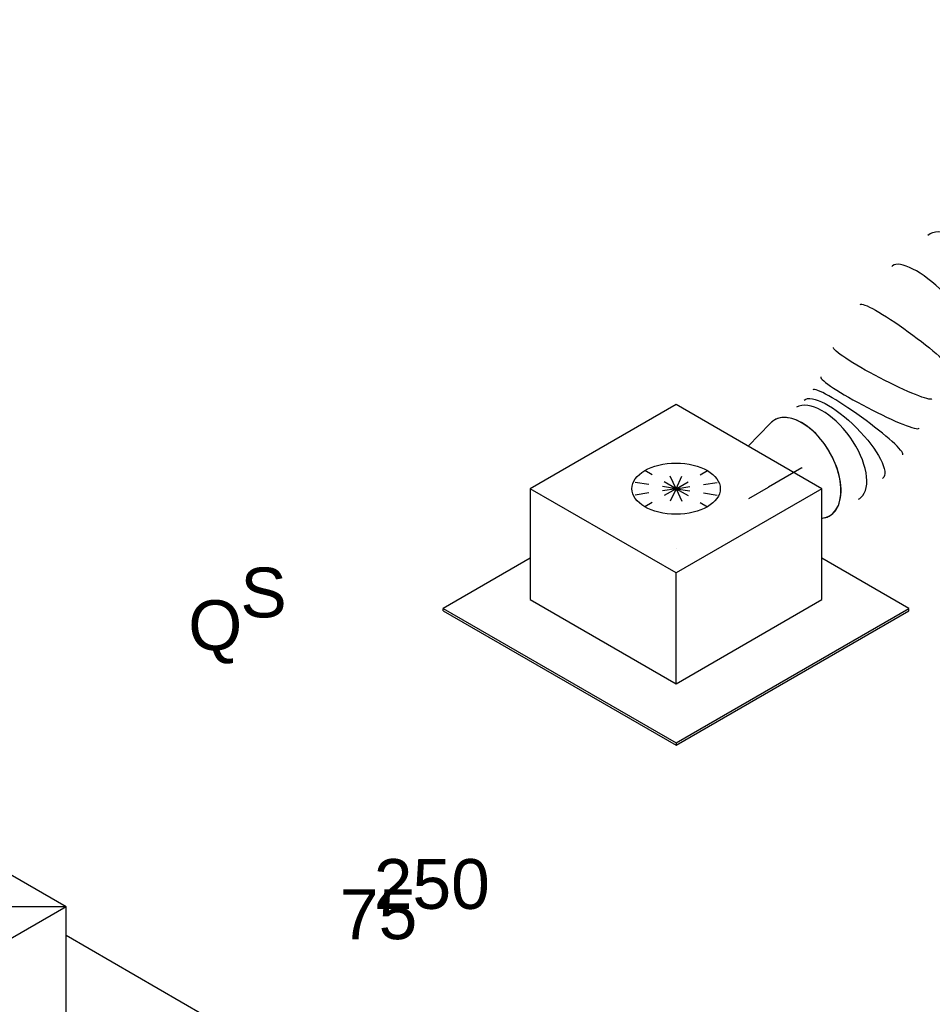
# Model space of a CAD drawing. Extents: x -238422 to 258194, y -34825 to 126331.
# Tile 131 of 239: x -37747 to -36098, y 24067 to 25846. Entities that reach past the tile are written whole.
import ezdxf
from ezdxf.enums import TextEntityAlignment as Align

# ---------------------------------------------------------------- set-up
doc = ezdxf.new("R2010")
doc.units = 0
doc.header["$LTSCALE"] = 50
doc.linetypes.add('CENTER2', pattern=[28.575, 19.05, -3.175, 3.175, -3.175])
doc.linetypes.add('STREEPJES', pattern=[0.1, 0.05, -0.05])
doc.layers.get('0').update_dxf_attribs({"linetype": 'CONTINUOUS'})
for name, color, linetype in [('WL570---_RETOUR', 112, 'CONTINUOUS'), ('WL570---_RETOUR_RST', 2, 'CONTINUOUS'), ('WL570---_RETOUR_RST_HL', 1, 'CONTINUOUS'), ('WL570---_TOEVOER_RST', 2, 'CONTINUOUS'), ('WL570---_TOEVOER_RST_HL', 1, 'CONTINUOUS'), ('WM570---_RETOUR_PR', 1, 'CONTINUOUS'), ('WM570---_RETOUR_RST_PR', 1, 'CONTINUOUS'), ('WM570---_TOEVOER_RST_PR', 1, 'CONTINUOUS')]:
    doc.layers.add(name, color=color, linetype=linetype)
doc.styles.add('BURO-018', font='ARIAL.TTF', dxfattribs={"height": 90})

# ---------------------------------------------------------------- blocks, each defined once
blk = doc.blocks.new('*U665')
at = {"color": 0, "ltscale": 10}
for p, q in [((-174.3, 225.6, 2936.3), (-274.3, 52.3, 2936.3)), ((130.2, 225.6, 2936.3), (-174.3, 225.6, 2936.3)), ((-22, -38.2, 2936.3), (-174.3, 225.6, 2936.3)), ((282.5, -38.2, 2936.3), (130.2, 225.6, 2936.3)), ((-420.5, 113.1, 2936.3), (-418.5, 116.7, 2936.3)), ((-420.5, 113.1, 2936.3), (-177.6, -307.6, 2936.3)), ((-237.2, 116.7, 2936.3), (-418.5, 116.7, 2936.3)), ((-418.5, 116.7, 2936.3), (-175.5, -304.1, 2936.3)), ((-274.3, 52.3, 2936.3), (-122.1, -211.4, 2936.3)), ((-122.1, -211.4, 2936.3), (-22, -38.2, 2936.3)), ((282.5, -38.2, 2936.3), (-22, -38.2, 2936.3)), ((182.5, -211.4, 2936.3), (282.5, -38.2, 2936.3)), ((310.3, -304.1, 2936.3), (219.6, -147.1, 2936.3)), ((-122.1, -211.4, 2936.3), (182.5, -211.4, 2936.3)), ((-175.5, -304.1, 2936.3), (-177.6, -307.6, 2936.3)), ((-177.6, -307.6, 2936.3), (308.2, -307.6, 2936.3)), ((-175.5, -304.1, 2936.3), (310.3, -304.1, 2936.3)), ((308.2, -307.6, 2936.3), (310.3, -304.1, 2936.3))]:
    blk.add_line(p, q, dxfattribs=at)
at = {"color": 8, "linetype": 'STREEPJES', "ltscale": 10}
for q in [(-6.9, 142.7, 2936.3), (21.4, 150.3, 2936.3), (58.5, 142.7, 2936.3), (-18.8, 122, 2936.3), (94.3, 122, 2936.3), (-11.2, 93.7, 2936.3), (13.9, 65.4, 2936.3), (49.7, 44.7, 2936.3), (86.8, 37.1, 2936.3), (115, 44.7, 2936.3), (127, 65.4, 2936.3), (119.4, 93.7, 2936.3)]:
    blk.add_line((54.1, 93.7, 2936.3), q, dxfattribs=at)
at = {"color": 0, "ltscale": 10}
blk.add_ellipse((54.1, 93.7, 2936.3), major_axis=(69.3, -40), ratio=0.57735, dxfattribs=at)
at = {"layer": 'WL570---_RETOUR_RST_HL', "linetype": 'CENTER2'}
blk.add_circle((0, 0, 2936.3), 0.075, dxfattribs=at)
at = {"layer": 'WL570---_RETOUR_RST', "color": 1, "style": 'BURO-018'}
for tag in ['MC', 'Q']:
    blk.add_attdef(tag, text='', height=90, dxfattribs=at).set_placement((0, 0), align=Align.MIDDLE)
at = {"layer": 'WM570---_RETOUR_RST_PR', "color": 1, "style": 'BURO-018'}
blk.add_attdef('POSNR', text='', height=90, dxfattribs=at).set_placement((0, 0), align=Align.MIDDLE)
blk = doc.blocks.new('*U667')
at = {"color": 0, "ltscale": 10}
for p, q in [((-99.2, 170.4, 1903.8), (-135.1, 108.3, 1903.8)), ((98.4, 170.4, 1903.8), (-99.2, 170.4, 1903.8)), ((-0.4, -0.7, 1903.8), (-99.2, 170.4, 1903.8)), ((197.2, -0.7, 1903.8), (-99.2, 170.4, 1903.8)), ((-0.4, -0.7, 1903.8), (98.4, 170.4, 1903.8)), ((197.2, -0.7, 1903.8), (98.4, 170.4, 1903.8)), ((-413.4, 125.5, 1903.8), (-415.4, 122, 1903.8)), ((-399.7, 125.5, 1903.8), (-413.4, 125.5, 1903.8)), ((-406.5, 113.7, 1903.8), (-413.4, 125.5, 1903.8)), ((-125.1, 125.5, 1903.8), (-144.5, 125.5, 1903.8)), ((-415.4, 122, 1903.8), (-408.5, 110.1, 1903.8)), ((-98.4, -170.4, 1903.8), (-0.4, -0.7, 1903.8)), ((197.2, -0.7, 1903.8), (-0.4, -0.7, 1903.8)), ((99.2, -170.4, 1903.8), (197.2, -0.7, 1903.8)), ((-172.2, -42.5, 1903.8), (-98.4, -170.4, 1903.8)), ((-96.3, -166.9, 1903.8), (-167.4, -43.8, 1903.8)), ((315.4, -295.2, 1903.8), (171.3, -45.6, 1903.8)), ((-218.9, -211.3, 1903.8), (-249.7, -157.9, 1903.8)), ((-251.8, -161.4, 1903.8), (-222.8, -211.6, 1903.8)), ((-98.4, -170.4, 1903.8), (99.2, -170.4, 1903.8)), ((101.2, -166.9, 1903.8), (-96.3, -166.9, 1903.8)), ((315.4, -295.2, 1903.8), (-111, -295.2, 1903.8)), ((-110.7, -298.8, 1903.8), (313.3, -298.8, 1903.8)), ((313.3, -298.8, 1903.8), (315.4, -295.2, 1903.8))]:
    blk.add_line(p, q, dxfattribs=at)
at = {"color": 8, "linetype": 'STREEPJES', "ltscale": 10}
for p, q in [((-222.8, -211.6, 1903.8), (-172.5, -298.8, 1903.8)), ((-170.4, -295.2, 1903.8), (-218.9, -211.3, 1903.8)), ((-172.5, -298.8, 1903.8), (-170.4, -295.2, 1903.8)), ((-172.5, -298.8, 1903.8), (-110.7, -298.8, 1903.8)), ((-111, -295.2, 1903.8), (-170.4, -295.2, 1903.8))]:
    blk.add_line(p, q, dxfattribs=at)
at = {"layer": 'WL570---_TOEVOER_RST_HL', "linetype": 'CENTER2'}
blk.add_circle((0, 0, 1903.8), 0.075, dxfattribs=at)
at = {"layer": 'WL570---_TOEVOER_RST', "color": 1, "style": 'BURO-018'}
for tag in ['MC', 'Q']:
    blk.add_attdef(tag, text='', height=90, dxfattribs=at).set_placement((0, 0), align=Align.MIDDLE)
at = {"layer": 'WM570---_TOEVOER_RST_PR', "color": 1, "style": 'BURO-018'}
blk.add_attdef('POSNR', text='', height=90, dxfattribs=at).set_placement((0, 0), align=Align.MIDDLE)
blk = doc.blocks.new('*U915')
at = {"color": 0, "ltscale": 10}
for p, q in [((9.6, 98.6, 3111.9), (14.2, 97.3, 3111.9)), ((9.6, -98.6, 3111.9), (64.2, -82.7, 3111.9))]:
    blk.add_line(p, q, dxfattribs=at)
blk.add_ellipse((0, 0, 3111.9), major_axis=(0, -100), ratio=0.57735, start_param=2.974754, end_param=6.450024, dxfattribs=at)
at = {"layer": 'WL570---_RETOUR_RST_HL', "linetype": 'CENTER2'}
for p in [(0, 0, 3111.9), (110.4, 0, 3111.9)]:
    blk.add_line(p, (69.5, 0, 3111.9), dxfattribs=at)
blk.add_circle((0, 0, 3111.9), 0.075, dxfattribs=at)
at = {"layer": 'WM570---_RETOUR_RST_PR', "color": 1, "style": 'BURO-018'}
blk.add_attdef('POSNR', text='', height=90, dxfattribs=at).set_placement((0, 0), align=Align.MIDDLE)
blk = doc.blocks.new('*U950')
at = {"color": 0, "ltscale": 10}
for p, q in [((277.7, 671.3, 3390.5), (277.7, 671.1, 3390.5)), ((276, 615.2, 3390.5), (276, 615, 3390.5)), ((201.1, -34.1, 3390.5), (201.3, -34.1, 3390.5)), ((147.2, -65.3, 3390.5), (147.3, -65.2, 3390.5))]:
    blk.add_line(p, q, dxfattribs=at)
for centre, major_axis, ratio, start_param, end_param in [((423.6, 783.2, 3390.5), (86.6, -50), 0.57735, 2.974754, 3.138451), ((423.6, 783.2, 3390.5), (86.6, -50), 0.57735, 3.141593, 6.450024), ((396.9, 736.9, 3390.5), (-91.3, 41.7), 0.497756, 0.047478, 3.094115), ((396.9, 736.9, 3390.5), (-91.3, 41.7), 0.497756, 6.235708, 6.330663), ((377.4, 661, 3390.5), (-99.7, 10.2), 0.110675, 0.008028, 3.133565), ((376.2, 619.4, 3390.5), (100.2, 4.3), 0.100581, 0.007273, 3.134313), ((367.5, 411, 3390.5), (97.1, -25.2), 0.314627, 3.166621, 6.258157), ((367.5, 411, 3390.5), (97.1, -25.2), 0.314627, 6.258157, 6.308213), ((315.1, 293.6, 3390.5), (86.6, -50), 0.57735, 3.141593, 6.283185), ((287.4, 245.7, 3390.5), (86.6, -50), 0.57735, 3.141593, 6.283185), ((259.8, 197.9, 3390.5), (86.6, -50), 0.57735, 3.141593, 6.283185), ((232.1, 150, 3390.5), (86.6, -50), 0.57735, 3.141593, 6.283185), ((208.7, 109.5, 3390.5), (81.4, -58.7), 0.497511, 3.191932, 6.232846), ((144.6, 48.7, 3390.5), (-56.7, 82.8), 0.106869, 0.008217, 3.133375), ((103.9, 25.2, 3390.5), (43.3, -90.4), 0.106869, 0.008217, 3.133375), ((0, 0, 3390.5), (0, 100), 0.57735, 3.141593, 6.283185), ((19.2, 0, 3390.5), (10.1, -99.9), 0.497511, 0.050339, 3.091253), ((208.7, 109.5, 3390.5), (81.4, -58.7), 0.497511, 6.232846, 6.333525), ((19.2, 0, 3390.5), (10.1, -99.9), 0.497511, 6.232846, 6.333525)]:
    blk.add_ellipse(centre, major_axis=major_axis, ratio=ratio, start_param=start_param, end_param=end_param, dxfattribs=at)
at = {"color": 0, "ltscale": 10, "extrusion": (-4.16334e-17, 1.0416e-16, -1)}
for centre, major_axis, ratio, start_param, end_param in [((384.5, 701, 3390.5), (-97.1, 25.2), 0.314627, 3.166621, 6.308213), ((382.8, 561.7, 3390.5), (100.2, 4.3), 0.100581, 3.148873, 6.290465), ((380.5, 484.9, 3390.5), (-99.7, 10.2), 0.110675, 3.133565, 6.275157), ((344.6, 344.7, 3390.5), (91.3, -41.7), 0.497756, 6.235708, 9.3773), ((180.3, 77.4, 3390.5), (69.2, -72.6), 0.313149, 6.256783, 9.398376), ((61.1, 8.6, 3390.5), (-28.3, 96.2), 0.313149, 0.026402, 3.167995)]:
    blk.add_ellipse(centre, major_axis=major_axis, ratio=ratio, start_param=start_param, end_param=end_param, dxfattribs=at)
at = {"layer": 'WM570---_RETOUR_PR', "color": 1, "style": 'BURO-018'}
blk.add_attdef('POSNR', text='', height=90, dxfattribs=at).set_placement((0, 0), align=Align.MIDDLE)

msp = doc.modelspace()

# ---------------------------------------------------------------- block references
at = {"layer": 'WL570---_RETOUR', "rotation": 149.9999999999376}
msp.add_blockref('*U950', (-35574.78675, 25502.89144, -3390.48982), dxfattribs=at)
at = {"layer": 'WL570---_RETOUR_RST'}
ref = msp.add_blockref('*U665', (-36560.69591, 24890.82999, -2936.26628), dxfattribs=dict(at, rotation=30.00000000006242))
ref.add_attrib('Q', '250', dxfattribs={"color": 1, "height": 90, "style": 'BURO-018'}).set_placement((-37002.12245, 24284.87872), align=Align.MIDDLE)
ref.add_attrib('MC', 'S', dxfattribs={"color": 1, "height": 90, "style": 'BURO-018'}).set_placement((-37306.17837, 24811.51902), align=Align.MIDDLE)
at = {"layer": 'WL570---_RETOUR_RST', "rotation": 210.0000000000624}
msp.add_blockref('*U915', (-36333.24794, 25036.43582, -3111.87314), dxfattribs=at)
at = {"layer": 'WL570---_TOEVOER_RST'}
ref = msp.add_blockref('*U667', (-37834.21211, 24145.42741, -1903.75848), dxfattribs=dict(at, rotation=30.00000000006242))
ref.add_attrib('Q', '75', dxfattribs={"color": 1, "height": 90, "style": 'BURO-018'}).set_placement((-37098.25218, 24229.44676), align=Align.MIDDLE)
ref.add_attrib('MC', 'Q', dxfattribs={"color": 1, "height": 90, "style": 'BURO-018'}).set_placement((-37393.46926, 24740.77774), align=Align.MIDDLE)

doc.saveas('drawing.dxf')
